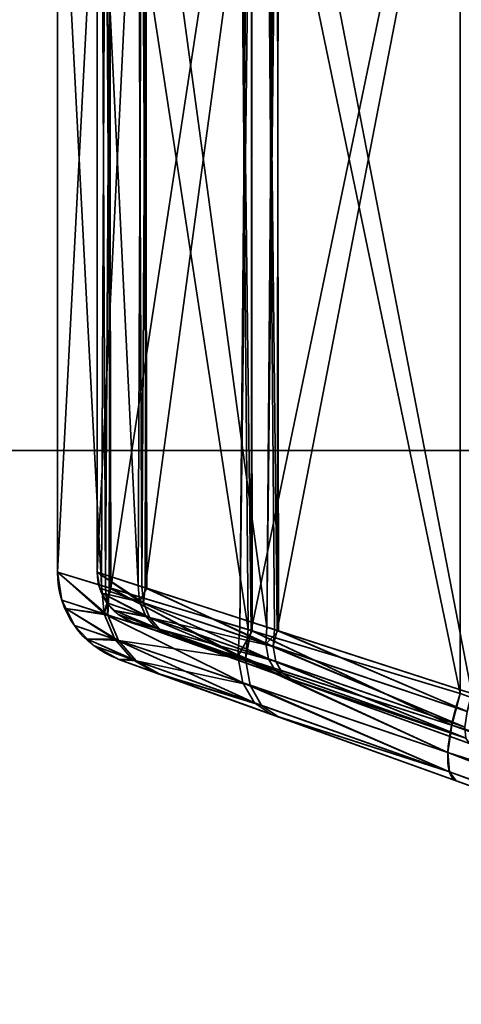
# Model space of a CAD drawing. Header units: millimetres. Extents: x -603 to 3703, y -120 to 249.
# Tile 11 of 256: x -437 to -429, y -40 to -22. Entities that reach past the tile are written whole.
import ezdxf

# ---------------------------------------------------------------- set-up
doc = ezdxf.new("R2010")
doc.units = ezdxf.units.MM
doc.layers.add('151', color=7, linetype='Continuous', true_color=0xffffff)

# ---------------------------------------------------------------- blocks, each defined once
blk = doc.blocks.new('UG_SURFACE_001')
at = {"layer": '151', "color": 252, "linetype": 'Continuous', "lineweight": 35}
for points in [[(602.5, -30, 2213), (602.5, 229.8, 2213), (-602.5, 229.8, 2213), (-602.5, -30, 2213)], [(-452.5, -30, 2063), (-452.5, 229.8, 2063), (452.5, 229.8, 2063), (452.5, -30, 2063)], [(602.5, -30, 2213), (-602.5, -30, 2213), (-452.5, -30, 2063), (452.5, -30, 2063)]]:
    blk.add_3dface(points, dxfattribs=at)
blk = doc.blocks.new('UG_SURFACE_033')
at = {"layer": '151', "color": 252, "linetype": 'Continuous', "lineweight": 35}
for points in [[(-415.457, -9.652, 1014.662), (-415.457, -39.348, 1014.662), (-428.701, -34.585, 1018.722), (-428.701, -14.415, 1018.722)], [(-415.457, -39.348, 1165.338), (-415.457, -9.652, 1165.338), (-428.701, -14.415, 1161.278), (-428.701, -34.585, 1161.278)], [(-428.701, -14.415, 1018.722), (-428.701, -34.585, 1018.722), (-432.647, -33.397, 1020.944)], [(-432.647, -33.397, 1020.944), (-432.625, -15.597, 1020.982), (-428.701, -14.415, 1018.722)], [(-428.701, -34.585, 1161.278), (-428.701, -14.415, 1161.278), (-432.647, -15.603, 1159.056)], [(-432.152, -15.603, 1158.494), (-428.481, -14.415, 1160.561), (-428.481, -34.585, 1160.561)], [(-428.481, -14.415, 1019.439), (-432.131, -15.597, 1021.541), (-432.152, -33.397, 1021.506)], [(-432.152, -33.397, 1021.506), (-428.481, -34.585, 1019.439), (-428.481, -14.415, 1019.439)], [(-432.857, -15.666, 1021.115), (-432.625, -15.597, 1020.982), (-432.647, -33.397, 1020.944)], [(-432.152, -33.397, 1021.506), (-432.131, -15.597, 1021.541), (-432.347, -15.666, 1021.665)], [(-432.705, -15.621, 1159.023), (-435.326, -16.41, 1155.413), (-435.295, -32.6, 1155.391)], [(-432.705, -15.621, 1159.023), (-435.295, -32.6, 1155.391), (-432.857, -33.334, 1158.885)], [(-432.705, -33.379, 1020.977), (-435.295, -16.4, 1024.608), (-432.857, -15.666, 1021.115)], [(-434.644, -16.41, 1155.105), (-432.205, -15.621, 1158.464), (-432.347, -33.334, 1158.335)], [(-432.347, -15.666, 1021.665), (-434.615, -16.4, 1024.915), (-434.644, -32.59, 1024.895)], [(-434.644, -32.59, 1024.895), (-432.205, -33.379, 1021.536), (-432.347, -15.666, 1021.665)], [(-432.857, -33.334, 1158.885), (-432.647, -15.603, 1159.056), (-432.705, -15.621, 1159.023)], [(-432.857, -33.334, 1158.885), (-432.625, -33.403, 1159.019), (-432.647, -15.603, 1159.056)], [(-432.857, -15.666, 1021.115), (-432.647, -33.397, 1020.944), (-432.705, -33.379, 1020.977)], [(-432.647, -15.603, 1159.056), (-432.625, -33.403, 1159.019), (-428.701, -34.585, 1161.278)], [(-432.152, -15.603, 1158.494), (-432.131, -33.404, 1158.459), (-432.347, -33.334, 1158.335)], [(-432.205, -15.621, 1158.464), (-432.152, -15.603, 1158.494), (-432.347, -33.334, 1158.335)], [(-432.205, -33.379, 1021.536), (-432.152, -33.397, 1021.506), (-432.347, -15.666, 1021.665)], [(-428.481, -34.585, 1160.561), (-432.131, -33.404, 1158.459), (-432.152, -15.603, 1158.494)], [(-435.471, -32.546, 1155.139), (-435.394, -16.43, 1155.319), (-436.3, -16.703, 1151)], [(-435.471, -16.454, 1024.861), (-435.394, -32.57, 1024.68), (-436.3, -32.297, 1029)], [(-436.3, -32.297, 1029), (-436.3, -16.703, 1029), (-435.471, -16.454, 1024.861)], [(-435.55, -16.703, 1151), (-434.707, -16.43, 1155.018), (-434.779, -32.546, 1154.85)], [(-434.779, -16.454, 1025.15), (-435.55, -16.703, 1029), (-435.55, -32.297, 1029)], [(-435.55, -32.297, 1029), (-434.707, -32.57, 1024.982), (-434.779, -16.454, 1025.15)], [(-435.471, -16.454, 1024.861), (-435.295, -16.4, 1024.608), (-435.394, -32.57, 1024.68)], [(-435.471, -32.546, 1155.139), (-435.295, -32.6, 1155.391), (-435.394, -16.43, 1155.319)], [(-435.295, -16.4, 1024.608), (-435.326, -32.59, 1024.587), (-435.394, -32.57, 1024.68)], [(-435.295, -32.6, 1155.391), (-435.326, -16.41, 1155.413), (-435.394, -16.43, 1155.319)], [(-432.705, -33.379, 1020.977), (-435.326, -32.59, 1024.587), (-435.295, -16.4, 1024.608)], [(-434.707, -32.57, 1024.982), (-434.615, -16.4, 1024.915), (-434.779, -16.454, 1025.15)], [(-434.707, -16.43, 1155.018), (-434.615, -32.6, 1155.085), (-434.779, -32.546, 1154.85)], [(-434.707, -32.57, 1024.982), (-434.644, -32.59, 1024.895), (-434.615, -16.4, 1024.915)], [(-434.707, -16.43, 1155.018), (-434.644, -16.41, 1155.105), (-434.615, -32.6, 1155.085)], [(-432.347, -33.334, 1158.335), (-434.615, -32.6, 1155.085), (-434.644, -16.41, 1155.105)], [(-436.3, -16.703, 1151), (-436.3, -32.297, 1151), (-435.471, -32.546, 1155.139)], [(-436.3, -32.297, 1029), (-436.3, -32.297, 1151), (-436.3, -16.703, 1151), (-436.3, -16.703, 1029)], [(-434.779, -32.546, 1154.85), (-435.55, -32.297, 1151), (-435.55, -16.703, 1151)], [(-435.55, -16.703, 1029), (-435.55, -16.703, 1151), (-435.55, -32.297, 1151), (-435.55, -32.297, 1029)], [(-436.3, -32.297, 1029), (-435.394, -32.57, 1024.68), (-435.347, -33.105, 1024.786)], [(-435.347, -33.105, 1024.786), (-436.219, -32.825, 1029), (-436.3, -32.297, 1029)], [(-436.3, -32.297, 1151), (-436.219, -32.825, 1151), (-435.421, -33.081, 1155.038)], [(-435.421, -33.081, 1155.038), (-435.471, -32.546, 1155.139), (-436.3, -32.297, 1151)], [(-436.219, -32.825, 1151), (-436.3, -32.297, 1151), (-436.3, -32.297, 1029), (-436.219, -32.825, 1029)], [(-435.503, -32.599, 1029), (-435.55, -32.297, 1029), (-435.55, -32.297, 1151), (-435.503, -32.599, 1151)], [(-435.55, -32.297, 1151), (-434.779, -32.546, 1154.85), (-434.75, -32.852, 1154.792)], [(-434.75, -32.852, 1154.792), (-435.503, -32.599, 1151), (-435.55, -32.297, 1151)], [(-435.55, -32.297, 1029), (-435.503, -32.599, 1029), (-434.68, -32.875, 1025.042)], [(-434.68, -32.875, 1025.042), (-434.707, -32.57, 1024.982), (-435.55, -32.297, 1029)], [(-435.503, -32.599, 1151), (-435.458, -32.69, 1151), (-435.458, -32.69, 1029), (-435.503, -32.599, 1029)], [(-435.458, -32.69, 1151), (-435.503, -32.599, 1151), (-434.75, -32.852, 1154.792)], [(-434.68, -32.875, 1025.042), (-435.503, -32.599, 1029), (-435.458, -32.69, 1029)], [(-435.295, -32.6, 1155.391), (-435.471, -32.546, 1155.139), (-435.421, -33.081, 1155.038)], [(-435.368, -32.872, 1029), (-435.458, -32.69, 1029), (-435.458, -32.69, 1151), (-435.368, -32.872, 1151)], [(-435.458, -32.69, 1151), (-434.75, -32.852, 1154.792), (-434.635, -33.127, 1154.703)], [(-434.635, -33.127, 1154.703), (-435.368, -32.872, 1151), (-435.458, -32.69, 1151)], [(-435.458, -32.69, 1029), (-435.368, -32.872, 1029), (-434.566, -33.151, 1025.135)], [(-434.566, -33.151, 1025.135), (-434.68, -32.875, 1025.042), (-435.458, -32.69, 1029)], [(-435.295, -32.6, 1155.391), (-435.421, -33.081, 1155.038), (-432.899, -33.889, 1158.714)], [(-435.347, -33.105, 1024.786), (-435.394, -32.57, 1024.68), (-435.326, -32.59, 1024.587)], [(-432.751, -33.937, 1021.149), (-435.347, -33.105, 1024.786), (-435.326, -32.59, 1024.587)], [(-435.326, -32.59, 1024.587), (-432.705, -33.379, 1020.977), (-432.751, -33.937, 1021.149)], [(-432.899, -33.889, 1158.714), (-432.857, -33.334, 1158.885), (-435.295, -32.6, 1155.391)], [(-434.75, -32.852, 1154.792), (-434.779, -32.546, 1154.85), (-434.615, -32.6, 1155.085)], [(-432.371, -33.651, 1158.237), (-434.75, -32.852, 1154.792), (-434.615, -32.6, 1155.085)], [(-434.644, -32.59, 1024.895), (-434.707, -32.57, 1024.982), (-434.68, -32.875, 1025.042)], [(-434.644, -32.59, 1024.895), (-434.68, -32.875, 1025.042), (-432.232, -33.698, 1021.635)], [(-432.232, -33.698, 1021.635), (-432.205, -33.379, 1021.536), (-434.644, -32.59, 1024.895)], [(-434.615, -32.6, 1155.085), (-432.347, -33.334, 1158.335), (-432.371, -33.651, 1158.237)], [(-436.14, -32.984, 1029), (-436.219, -32.825, 1029), (-435.347, -33.105, 1024.786)], [(-435.421, -33.081, 1155.038), (-436.219, -32.825, 1151), (-436.14, -32.984, 1151)], [(-436.219, -32.825, 1029), (-436.14, -32.984, 1029), (-436.14, -32.984, 1151), (-436.219, -32.825, 1151)], [(-435.368, -32.872, 1151), (-435.227, -33.019, 1151), (-435.227, -33.019, 1029), (-435.368, -32.872, 1029)], [(-435.227, -33.019, 1151), (-435.368, -32.872, 1151), (-434.635, -33.127, 1154.703)], [(-434.566, -33.151, 1025.135), (-435.368, -32.872, 1029), (-435.227, -33.019, 1029)], [(-432.317, -33.933, 1158.069), (-434.635, -33.127, 1154.703), (-434.75, -32.852, 1154.792)], [(-434.75, -32.852, 1154.792), (-432.371, -33.651, 1158.237), (-432.317, -33.933, 1158.069)], [(-432.232, -33.698, 1021.635), (-434.68, -32.875, 1025.042), (-434.566, -33.151, 1025.135)], [(-436.14, -32.984, 1029), (-435.347, -33.105, 1024.786), (-435.147, -33.587, 1024.949)], [(-435.147, -33.587, 1024.949), (-435.982, -33.303, 1029), (-436.14, -32.984, 1029)], [(-436.14, -32.984, 1151), (-435.982, -33.303, 1151), (-435.219, -33.563, 1154.881)], [(-435.219, -33.563, 1154.881), (-435.421, -33.081, 1155.038), (-436.14, -32.984, 1151)], [(-435.982, -33.303, 1151), (-436.14, -32.984, 1151), (-436.14, -32.984, 1029), (-435.982, -33.303, 1029)], [(-435.156, -33.092, 1029), (-435.227, -33.019, 1029), (-435.227, -33.019, 1151), (-435.156, -33.092, 1151)], [(-435.227, -33.019, 1151), (-434.635, -33.127, 1154.703), (-434.443, -33.346, 1154.59)], [(-434.443, -33.346, 1154.59), (-435.156, -33.092, 1151), (-435.227, -33.019, 1151)], [(-435.227, -33.019, 1029), (-435.156, -33.092, 1029), (-434.377, -33.37, 1025.253)], [(-434.377, -33.37, 1025.253), (-434.566, -33.151, 1025.135), (-435.227, -33.019, 1029)], [(-432.804, -34.383, 1158.419), (-432.899, -33.889, 1158.714), (-435.421, -33.081, 1155.038)], [(-435.421, -33.081, 1155.038), (-435.219, -33.563, 1154.881), (-432.804, -34.383, 1158.419)], [(-435.147, -33.587, 1024.949), (-435.347, -33.105, 1024.786), (-432.751, -33.937, 1021.149)], [(-435.156, -33.092, 1151), (-434.888, -33.238, 1151), (-434.888, -33.238, 1029), (-435.156, -33.092, 1029)], [(-434.888, -33.238, 1151), (-435.156, -33.092, 1151), (-434.443, -33.346, 1154.59)], [(-434.377, -33.37, 1025.253), (-435.156, -33.092, 1029), (-434.888, -33.238, 1029)], [(-434.443, -33.346, 1154.59), (-434.195, -33.487, 1154.465), (-434.888, -33.238, 1151)], [(-434.888, -33.238, 1151), (-434.195, -33.487, 1154.465), (-432.006, -34.275, 1157.601), (-428.526, -35.526, 1159.605)], [(-428.526, -35.526, 1020.395), (-431.878, -34.32, 1022.283), (-434.13, -33.511, 1025.384), (-434.888, -33.238, 1029)], [(-434.888, -33.238, 1029), (-434.888, -33.238, 1151), (-415.158, -40.334, 1163.703), (-428.526, -35.526, 1020.395)], [(-428.526, -35.526, 1159.605), (-415.158, -40.334, 1163.703), (-434.888, -33.238, 1151)], [(-434.888, -33.238, 1029), (-434.13, -33.511, 1025.384), (-434.377, -33.37, 1025.253)], [(-432.19, -34.149, 1157.849), (-434.443, -33.346, 1154.59), (-434.635, -33.127, 1154.703)], [(-434.635, -33.127, 1154.703), (-432.317, -33.933, 1158.069), (-432.19, -34.149, 1157.849)], [(-434.566, -33.151, 1025.135), (-432.181, -33.981, 1021.806), (-432.232, -33.698, 1021.635)], [(-432.181, -33.981, 1021.806), (-434.566, -33.151, 1025.135), (-434.377, -33.37, 1025.253)], [(-435.735, -33.56, 1029), (-435.982, -33.303, 1029), (-435.147, -33.587, 1024.949)], [(-435.219, -33.563, 1154.881), (-435.982, -33.303, 1151), (-435.735, -33.56, 1151)], [(-435.982, -33.303, 1029), (-435.735, -33.56, 1029), (-435.735, -33.56, 1151), (-435.982, -33.303, 1151)], [(-434.195, -33.487, 1154.465), (-434.443, -33.346, 1154.59), (-432.19, -34.149, 1157.849)], [(-432.059, -34.196, 1022.03), (-434.377, -33.37, 1025.253), (-434.13, -33.511, 1025.384)], [(-434.377, -33.37, 1025.253), (-432.059, -34.196, 1022.03), (-432.181, -33.981, 1021.806)], [(-432.625, -33.403, 1159.019), (-432.857, -33.334, 1158.885), (-432.899, -33.889, 1158.714)], [(-432.625, -33.403, 1159.019), (-432.899, -33.889, 1158.714), (-428.862, -35.18, 1161.106)], [(-432.751, -33.937, 1021.149), (-432.705, -33.379, 1020.977), (-432.647, -33.397, 1020.944)], [(-428.862, -35.18, 1018.894), (-432.751, -33.937, 1021.149), (-432.647, -33.397, 1020.944)], [(-432.647, -33.397, 1020.944), (-428.701, -34.585, 1018.722), (-428.862, -35.18, 1018.894)], [(-428.862, -35.18, 1161.106), (-428.701, -34.585, 1161.278), (-432.625, -33.403, 1159.019)], [(-432.371, -33.651, 1158.237), (-432.347, -33.334, 1158.335), (-432.131, -33.404, 1158.459)], [(-428.573, -34.925, 1160.463), (-432.371, -33.651, 1158.237), (-432.131, -33.404, 1158.459)], [(-432.152, -33.397, 1021.506), (-432.205, -33.379, 1021.536), (-432.232, -33.698, 1021.635)], [(-432.152, -33.397, 1021.506), (-432.232, -33.698, 1021.635), (-428.573, -34.925, 1019.537)], [(-428.573, -34.925, 1019.537), (-428.481, -34.585, 1019.439), (-432.152, -33.397, 1021.506)], [(-432.131, -33.404, 1158.459), (-428.481, -34.585, 1160.561), (-428.573, -34.925, 1160.463)], [(-435.735, -33.56, 1029), (-435.147, -33.587, 1024.949), (-434.816, -33.97, 1025.155)], [(-434.816, -33.97, 1025.155), (-435.611, -33.688, 1029), (-435.735, -33.56, 1029)], [(-435.735, -33.56, 1151), (-435.611, -33.688, 1151), (-434.884, -33.946, 1154.684)], [(-434.884, -33.946, 1154.684), (-435.219, -33.563, 1154.881), (-435.735, -33.56, 1151)], [(-435.611, -33.688, 1151), (-435.735, -33.56, 1151), (-435.735, -33.56, 1029), (-435.611, -33.688, 1029)], [(-432.582, -34.761, 1158.034), (-432.804, -34.383, 1158.419), (-435.219, -33.563, 1154.881)], [(-435.219, -33.563, 1154.881), (-434.884, -33.946, 1154.684), (-432.582, -34.761, 1158.034)], [(-434.816, -33.97, 1025.155), (-435.147, -33.587, 1024.949), (-432.662, -34.431, 1021.448)], [(-432.751, -33.937, 1021.149), (-432.662, -34.431, 1021.448), (-435.147, -33.587, 1024.949)], [(-432.19, -34.149, 1157.849), (-432.006, -34.275, 1157.601), (-434.195, -33.487, 1154.465)], [(-434.13, -33.511, 1025.384), (-431.878, -34.32, 1022.283), (-432.059, -34.196, 1022.03)], [(-435.142, -33.944, 1029), (-435.611, -33.688, 1029), (-434.816, -33.97, 1025.155)], [(-434.884, -33.946, 1154.684), (-435.611, -33.688, 1151), (-435.142, -33.944, 1151)], [(-435.611, -33.688, 1029), (-435.142, -33.944, 1029), (-435.142, -33.944, 1151), (-435.611, -33.688, 1151)], [(-432.371, -33.651, 1158.237), (-428.573, -34.925, 1160.463), (-428.614, -35.22, 1160.25)], [(-428.614, -35.22, 1160.25), (-432.317, -33.933, 1158.069), (-432.371, -33.651, 1158.237)], [(-432.232, -33.698, 1021.635), (-432.181, -33.981, 1021.806), (-428.614, -35.22, 1019.75)], [(-428.614, -35.22, 1019.75), (-428.573, -34.925, 1019.537), (-432.232, -33.698, 1021.635)], [(-434.816, -33.97, 1025.155), (-434.384, -34.216, 1025.384), (-435.142, -33.944, 1029)], [(-428.78, -36.232, 1020.395), (-415.412, -41.039, 1163.703), (-435.142, -33.944, 1151), (-435.142, -33.944, 1029)], [(-435.142, -33.944, 1151), (-415.412, -41.039, 1163.703), (-428.78, -36.232, 1159.605)], [(-428.78, -36.232, 1159.605), (-432.26, -34.98, 1157.601), (-434.448, -34.193, 1154.465), (-435.142, -33.944, 1151)], [(-435.142, -33.944, 1029), (-434.384, -34.216, 1025.384), (-432.132, -35.026, 1022.283), (-428.78, -36.232, 1020.395)], [(-435.142, -33.944, 1151), (-434.448, -34.193, 1154.465), (-434.884, -33.946, 1154.684)], [(-432.582, -34.761, 1158.034), (-434.884, -33.946, 1154.684), (-434.448, -34.193, 1154.465)], [(-434.384, -34.216, 1025.384), (-434.816, -33.97, 1025.155), (-432.448, -34.809, 1021.841)], [(-432.662, -34.431, 1021.448), (-432.448, -34.809, 1021.841), (-434.816, -33.97, 1025.155)], [(-432.899, -33.889, 1158.714), (-432.804, -34.383, 1158.419), (-428.933, -35.696, 1160.733)], [(-428.933, -35.696, 1160.733), (-428.862, -35.18, 1161.106), (-432.899, -33.889, 1158.714)], [(-432.751, -33.937, 1021.149), (-428.862, -35.18, 1018.894), (-428.933, -35.696, 1019.267)], [(-428.933, -35.696, 1019.267), (-432.662, -34.431, 1021.448), (-432.751, -33.937, 1021.149)], [(-432.317, -33.933, 1158.069), (-428.614, -35.22, 1160.25), (-428.597, -35.429, 1159.95)], [(-428.597, -35.429, 1159.95), (-432.19, -34.149, 1157.849), (-432.317, -33.933, 1158.069)], [(-432.181, -33.981, 1021.806), (-432.059, -34.196, 1022.03), (-428.597, -35.429, 1020.05)], [(-428.597, -35.429, 1020.05), (-428.614, -35.22, 1019.75), (-432.181, -33.981, 1021.806)], [(-432.006, -34.275, 1157.601), (-432.19, -34.149, 1157.849), (-428.597, -35.429, 1159.95)], [(-434.448, -34.193, 1154.465), (-432.26, -34.98, 1157.601), (-432.582, -34.761, 1158.034)], [(-432.448, -34.809, 1021.841), (-432.132, -35.026, 1022.283), (-434.384, -34.216, 1025.384)], [(-428.597, -35.429, 1020.05), (-432.059, -34.196, 1022.03), (-431.878, -34.32, 1022.283)], [(-428.597, -35.429, 1159.95), (-428.526, -35.526, 1159.605), (-432.006, -34.275, 1157.601)], [(-431.878, -34.32, 1022.283), (-428.526, -35.526, 1020.395), (-428.597, -35.429, 1020.05)], [(-432.804, -34.383, 1158.419), (-432.582, -34.761, 1158.034), (-428.905, -36.063, 1160.209)], [(-428.905, -36.063, 1160.209), (-428.933, -35.696, 1160.733), (-432.804, -34.383, 1158.419)], [(-432.662, -34.431, 1021.448), (-428.933, -35.696, 1019.267), (-428.905, -36.063, 1019.791)], [(-428.905, -36.063, 1019.791), (-432.448, -34.809, 1021.841), (-432.662, -34.431, 1021.448)], [(-428.862, -35.18, 1018.894), (-428.701, -34.585, 1018.722), (-415.457, -39.348, 1014.662)], [(-415.457, -39.348, 1165.338), (-428.701, -34.585, 1161.278), (-428.862, -35.18, 1161.106)], [(-428.905, -36.063, 1160.209), (-432.582, -34.761, 1158.034), (-432.26, -34.98, 1157.601)], [(-432.132, -35.026, 1022.283), (-432.448, -34.809, 1021.841), (-428.905, -36.063, 1019.791)], [(-432.26, -34.98, 1157.601), (-428.78, -36.232, 1159.605), (-428.905, -36.063, 1160.209)], [(-428.905, -36.063, 1019.791), (-428.78, -36.232, 1020.395), (-432.132, -35.026, 1022.283)], [(-428.933, -35.696, 1019.267), (-428.862, -35.18, 1018.894), (-415.37, -40.022, 1014.786)], [(-415.368, -40.027, 1165.225), (-428.862, -35.18, 1161.106), (-428.933, -35.696, 1160.733)], [(-415.457, -39.348, 1014.662), (-415.443, -39.438, 1014.66), (-428.862, -35.18, 1018.894)], [(-415.443, -39.438, 1014.66), (-415.37, -40.022, 1014.786), (-428.862, -35.18, 1018.894)], [(-428.862, -35.18, 1161.106), (-415.368, -40.027, 1165.225), (-415.457, -39.348, 1165.338)], [(-415.37, -40.022, 1014.786), (-415.349, -40.198, 1014.824), (-428.933, -35.696, 1019.267)], [(-415.349, -40.198, 1014.824), (-415.327, -40.502, 1015.016), (-428.933, -35.696, 1019.267)], [(-428.933, -35.696, 1019.267), (-415.336, -40.915, 1015.569), (-415.342, -40.935, 1015.635)], [(-428.933, -35.696, 1019.267), (-415.326, -40.583, 1015.101), (-415.323, -40.742, 1015.267)], [(-415.323, -40.742, 1015.267), (-415.336, -40.915, 1015.569), (-428.933, -35.696, 1019.267)], [(-415.342, -40.935, 1015.635), (-428.905, -36.063, 1019.791), (-428.933, -35.696, 1019.267)], [(-415.327, -40.502, 1015.016), (-415.326, -40.583, 1015.101), (-428.933, -35.696, 1019.267)], [(-428.933, -35.696, 1160.733), (-415.332, -40.882, 1164.504), (-415.323, -40.691, 1164.797)], [(-428.933, -35.696, 1160.733), (-428.905, -36.063, 1160.209), (-415.343, -40.931, 1164.363)], [(-415.343, -40.931, 1164.363), (-415.332, -40.882, 1164.504), (-428.933, -35.696, 1160.733)], [(-428.933, -35.696, 1160.733), (-415.355, -40.128, 1165.208), (-415.368, -40.027, 1165.225)], [(-428.933, -35.696, 1160.733), (-415.331, -40.438, 1165.033), (-415.355, -40.128, 1165.208)], [(-428.933, -35.696, 1160.733), (-415.326, -40.583, 1164.898), (-415.331, -40.438, 1165.033)], [(-415.323, -40.691, 1164.797), (-415.326, -40.583, 1164.898), (-428.933, -35.696, 1160.733)], [(-428.905, -36.063, 1019.791), (-415.365, -41.017, 1015.914), (-415.412, -41.039, 1016.297)], [(-428.905, -36.063, 1019.791), (-415.342, -40.935, 1015.635), (-415.365, -41.017, 1015.914)], [(-415.412, -41.039, 1016.297), (-428.78, -36.232, 1020.395), (-428.905, -36.063, 1019.791)], [(-428.905, -36.063, 1160.209), (-428.78, -36.232, 1159.605), (-415.412, -41.039, 1163.703)], [(-415.412, -41.039, 1163.703), (-415.358, -41.002, 1164.159), (-428.905, -36.063, 1160.209)], [(-415.358, -41.002, 1164.159), (-415.343, -40.931, 1164.363), (-428.905, -36.063, 1160.209)], [(-428.78, -36.232, 1020.395), (-415.412, -41.039, 1016.297), (-415.412, -41.039, 1163.703)]]:
    blk.add_3dface(points, dxfattribs=at)
blk = doc.blocks.new('UG_SURFACE_074')
at = {"layer": '151', "color": 252, "linetype": 'Continuous', "lineweight": 35}
for points in [[(-415.457, -9.652, 1014.662), (-415.457, -39.348, 1014.662), (-428.701, -34.585, 1018.722), (-428.701, -14.415, 1018.722)], [(-415.457, -39.348, 1165.338), (-415.457, -9.652, 1165.338), (-428.701, -14.415, 1161.278), (-428.701, -34.585, 1161.278)], [(-428.701, -14.415, 1018.722), (-428.701, -34.585, 1018.722), (-432.647, -33.397, 1020.944)], [(-432.647, -33.397, 1020.944), (-432.625, -15.597, 1020.982), (-428.701, -14.415, 1018.722)], [(-428.701, -34.585, 1161.278), (-428.701, -14.415, 1161.278), (-432.647, -15.603, 1159.056)], [(-432.152, -15.603, 1158.494), (-428.481, -14.415, 1160.561), (-428.481, -34.585, 1160.561)], [(-428.481, -14.415, 1019.439), (-432.131, -15.597, 1021.541), (-432.152, -33.397, 1021.506)], [(-432.152, -33.397, 1021.506), (-428.481, -34.585, 1019.439), (-428.481, -14.415, 1019.439)], [(-432.857, -15.666, 1021.115), (-432.625, -15.597, 1020.982), (-432.647, -33.397, 1020.944)], [(-432.152, -33.397, 1021.506), (-432.131, -15.597, 1021.541), (-432.347, -15.666, 1021.665)], [(-432.705, -15.621, 1159.023), (-435.326, -16.41, 1155.413), (-435.295, -32.6, 1155.391)], [(-432.705, -15.621, 1159.023), (-435.295, -32.6, 1155.391), (-432.857, -33.334, 1158.885)], [(-432.705, -33.379, 1020.977), (-435.295, -16.4, 1024.608), (-432.857, -15.666, 1021.115)], [(-434.644, -16.41, 1155.105), (-432.205, -15.621, 1158.464), (-432.347, -33.334, 1158.335)], [(-432.347, -15.666, 1021.665), (-434.615, -16.4, 1024.915), (-434.644, -32.59, 1024.895)], [(-434.644, -32.59, 1024.895), (-432.205, -33.379, 1021.536), (-432.347, -15.666, 1021.665)], [(-432.857, -33.334, 1158.885), (-432.647, -15.603, 1159.056), (-432.705, -15.621, 1159.023)], [(-432.857, -33.334, 1158.885), (-432.625, -33.403, 1159.019), (-432.647, -15.603, 1159.056)], [(-432.857, -15.666, 1021.115), (-432.647, -33.397, 1020.944), (-432.705, -33.379, 1020.977)], [(-432.647, -15.603, 1159.056), (-432.625, -33.403, 1159.019), (-428.701, -34.585, 1161.278)], [(-432.152, -15.603, 1158.494), (-432.131, -33.404, 1158.459), (-432.347, -33.334, 1158.335)], [(-432.205, -15.621, 1158.464), (-432.152, -15.603, 1158.494), (-432.347, -33.334, 1158.335)], [(-432.205, -33.379, 1021.536), (-432.152, -33.397, 1021.506), (-432.347, -15.666, 1021.665)], [(-428.481, -34.585, 1160.561), (-432.131, -33.404, 1158.459), (-432.152, -15.603, 1158.494)], [(-435.471, -32.546, 1155.139), (-435.394, -16.43, 1155.319), (-436.3, -16.703, 1151)], [(-435.471, -16.454, 1024.861), (-435.394, -32.57, 1024.68), (-436.3, -32.297, 1029)], [(-436.3, -32.297, 1029), (-436.3, -16.703, 1029), (-435.471, -16.454, 1024.861)], [(-435.55, -16.703, 1151), (-434.707, -16.43, 1155.018), (-434.779, -32.546, 1154.85)], [(-434.779, -16.454, 1025.15), (-435.55, -16.703, 1029), (-435.55, -32.297, 1029)], [(-435.55, -32.297, 1029), (-434.707, -32.57, 1024.982), (-434.779, -16.454, 1025.15)], [(-435.471, -16.454, 1024.861), (-435.295, -16.4, 1024.608), (-435.394, -32.57, 1024.68)], [(-435.471, -32.546, 1155.139), (-435.295, -32.6, 1155.391), (-435.394, -16.43, 1155.319)], [(-435.295, -16.4, 1024.608), (-435.326, -32.59, 1024.587), (-435.394, -32.57, 1024.68)], [(-435.295, -32.6, 1155.391), (-435.326, -16.41, 1155.413), (-435.394, -16.43, 1155.319)], [(-432.705, -33.379, 1020.977), (-435.326, -32.59, 1024.587), (-435.295, -16.4, 1024.608)], [(-434.707, -32.57, 1024.982), (-434.615, -16.4, 1024.915), (-434.779, -16.454, 1025.15)], [(-434.707, -16.43, 1155.018), (-434.615, -32.6, 1155.085), (-434.779, -32.546, 1154.85)], [(-434.707, -32.57, 1024.982), (-434.644, -32.59, 1024.895), (-434.615, -16.4, 1024.915)], [(-434.707, -16.43, 1155.018), (-434.644, -16.41, 1155.105), (-434.615, -32.6, 1155.085)], [(-432.347, -33.334, 1158.335), (-434.615, -32.6, 1155.085), (-434.644, -16.41, 1155.105)], [(-436.3, -16.703, 1151), (-436.3, -32.297, 1151), (-435.471, -32.546, 1155.139)], [(-436.3, -32.297, 1029), (-436.3, -32.297, 1151), (-436.3, -16.703, 1151), (-436.3, -16.703, 1029)], [(-434.779, -32.546, 1154.85), (-435.55, -32.297, 1151), (-435.55, -16.703, 1151)], [(-435.55, -16.703, 1029), (-435.55, -16.703, 1151), (-435.55, -32.297, 1151), (-435.55, -32.297, 1029)], [(-436.3, -32.297, 1029), (-435.394, -32.57, 1024.68), (-435.347, -33.105, 1024.786)], [(-435.347, -33.105, 1024.786), (-436.219, -32.825, 1029), (-436.3, -32.297, 1029)], [(-436.3, -32.297, 1151), (-436.219, -32.825, 1151), (-435.421, -33.081, 1155.038)], [(-435.421, -33.081, 1155.038), (-435.471, -32.546, 1155.139), (-436.3, -32.297, 1151)], [(-436.219, -32.825, 1151), (-436.3, -32.297, 1151), (-436.3, -32.297, 1029), (-436.219, -32.825, 1029)], [(-435.503, -32.599, 1029), (-435.55, -32.297, 1029), (-435.55, -32.297, 1151), (-435.503, -32.599, 1151)], [(-435.55, -32.297, 1151), (-434.779, -32.546, 1154.85), (-434.75, -32.852, 1154.792)], [(-434.75, -32.852, 1154.792), (-435.503, -32.599, 1151), (-435.55, -32.297, 1151)], [(-435.55, -32.297, 1029), (-435.503, -32.599, 1029), (-434.68, -32.875, 1025.042)], [(-434.68, -32.875, 1025.042), (-434.707, -32.57, 1024.982), (-435.55, -32.297, 1029)], [(-435.503, -32.599, 1151), (-435.458, -32.69, 1151), (-435.458, -32.69, 1029), (-435.503, -32.599, 1029)], [(-435.458, -32.69, 1151), (-435.503, -32.599, 1151), (-434.75, -32.852, 1154.792)], [(-434.68, -32.875, 1025.042), (-435.503, -32.599, 1029), (-435.458, -32.69, 1029)], [(-435.295, -32.6, 1155.391), (-435.471, -32.546, 1155.139), (-435.421, -33.081, 1155.038)], [(-435.368, -32.872, 1029), (-435.458, -32.69, 1029), (-435.458, -32.69, 1151), (-435.368, -32.872, 1151)], [(-435.458, -32.69, 1151), (-434.75, -32.852, 1154.792), (-434.635, -33.127, 1154.703)], [(-434.635, -33.127, 1154.703), (-435.368, -32.872, 1151), (-435.458, -32.69, 1151)], [(-435.458, -32.69, 1029), (-435.368, -32.872, 1029), (-434.566, -33.151, 1025.135)], [(-434.566, -33.151, 1025.135), (-434.68, -32.875, 1025.042), (-435.458, -32.69, 1029)], [(-435.295, -32.6, 1155.391), (-435.421, -33.081, 1155.038), (-432.899, -33.889, 1158.714)], [(-435.347, -33.105, 1024.786), (-435.394, -32.57, 1024.68), (-435.326, -32.59, 1024.587)], [(-432.751, -33.937, 1021.149), (-435.347, -33.105, 1024.786), (-435.326, -32.59, 1024.587)], [(-435.326, -32.59, 1024.587), (-432.705, -33.379, 1020.977), (-432.751, -33.937, 1021.149)], [(-432.899, -33.889, 1158.714), (-432.857, -33.334, 1158.885), (-435.295, -32.6, 1155.391)], [(-434.75, -32.852, 1154.792), (-434.779, -32.546, 1154.85), (-434.615, -32.6, 1155.085)], [(-432.371, -33.651, 1158.237), (-434.75, -32.852, 1154.792), (-434.615, -32.6, 1155.085)], [(-434.644, -32.59, 1024.895), (-434.707, -32.57, 1024.982), (-434.68, -32.875, 1025.042)], [(-434.644, -32.59, 1024.895), (-434.68, -32.875, 1025.042), (-432.232, -33.698, 1021.635)], [(-432.232, -33.698, 1021.635), (-432.205, -33.379, 1021.536), (-434.644, -32.59, 1024.895)], [(-434.615, -32.6, 1155.085), (-432.347, -33.334, 1158.335), (-432.371, -33.651, 1158.237)], [(-436.14, -32.984, 1029), (-436.219, -32.825, 1029), (-435.347, -33.105, 1024.786)], [(-435.421, -33.081, 1155.038), (-436.219, -32.825, 1151), (-436.14, -32.984, 1151)], [(-436.219, -32.825, 1029), (-436.14, -32.984, 1029), (-436.14, -32.984, 1151), (-436.219, -32.825, 1151)], [(-435.368, -32.872, 1151), (-435.227, -33.019, 1151), (-435.227, -33.019, 1029), (-435.368, -32.872, 1029)], [(-435.227, -33.019, 1151), (-435.368, -32.872, 1151), (-434.635, -33.127, 1154.703)], [(-434.566, -33.151, 1025.135), (-435.368, -32.872, 1029), (-435.227, -33.019, 1029)], [(-432.317, -33.933, 1158.069), (-434.635, -33.127, 1154.703), (-434.75, -32.852, 1154.792)], [(-434.75, -32.852, 1154.792), (-432.371, -33.651, 1158.237), (-432.317, -33.933, 1158.069)], [(-432.232, -33.698, 1021.635), (-434.68, -32.875, 1025.042), (-434.566, -33.151, 1025.135)], [(-436.14, -32.984, 1029), (-435.347, -33.105, 1024.786), (-435.147, -33.587, 1024.949)], [(-435.147, -33.587, 1024.949), (-435.982, -33.303, 1029), (-436.14, -32.984, 1029)], [(-436.14, -32.984, 1151), (-435.982, -33.303, 1151), (-435.219, -33.563, 1154.881)], [(-435.219, -33.563, 1154.881), (-435.421, -33.081, 1155.038), (-436.14, -32.984, 1151)], [(-435.982, -33.303, 1151), (-436.14, -32.984, 1151), (-436.14, -32.984, 1029), (-435.982, -33.303, 1029)], [(-435.156, -33.092, 1029), (-435.227, -33.019, 1029), (-435.227, -33.019, 1151), (-435.156, -33.092, 1151)], [(-435.227, -33.019, 1151), (-434.635, -33.127, 1154.703), (-434.443, -33.346, 1154.59)], [(-434.443, -33.346, 1154.59), (-435.156, -33.092, 1151), (-435.227, -33.019, 1151)], [(-435.227, -33.019, 1029), (-435.156, -33.092, 1029), (-434.377, -33.37, 1025.253)], [(-434.377, -33.37, 1025.253), (-434.566, -33.151, 1025.135), (-435.227, -33.019, 1029)], [(-432.804, -34.383, 1158.419), (-432.899, -33.889, 1158.714), (-435.421, -33.081, 1155.038)], [(-435.421, -33.081, 1155.038), (-435.219, -33.563, 1154.881), (-432.804, -34.383, 1158.419)], [(-435.147, -33.587, 1024.949), (-435.347, -33.105, 1024.786), (-432.751, -33.937, 1021.149)], [(-435.156, -33.092, 1151), (-434.888, -33.238, 1151), (-434.888, -33.238, 1029), (-435.156, -33.092, 1029)], [(-434.888, -33.238, 1151), (-435.156, -33.092, 1151), (-434.443, -33.346, 1154.59)], [(-434.377, -33.37, 1025.253), (-435.156, -33.092, 1029), (-434.888, -33.238, 1029)], [(-434.443, -33.346, 1154.59), (-434.195, -33.487, 1154.465), (-434.888, -33.238, 1151)], [(-434.888, -33.238, 1151), (-434.195, -33.487, 1154.465), (-432.006, -34.275, 1157.601), (-428.526, -35.526, 1159.605)], [(-428.526, -35.526, 1020.395), (-431.878, -34.32, 1022.283), (-434.13, -33.511, 1025.384), (-434.888, -33.238, 1029)], [(-434.888, -33.238, 1029), (-434.888, -33.238, 1151), (-415.158, -40.334, 1163.703), (-428.526, -35.526, 1020.395)], [(-428.526, -35.526, 1159.605), (-415.158, -40.334, 1163.703), (-434.888, -33.238, 1151)], [(-434.888, -33.238, 1029), (-434.13, -33.511, 1025.384), (-434.377, -33.37, 1025.253)], [(-432.19, -34.149, 1157.849), (-434.443, -33.346, 1154.59), (-434.635, -33.127, 1154.703)], [(-434.635, -33.127, 1154.703), (-432.317, -33.933, 1158.069), (-432.19, -34.149, 1157.849)], [(-434.566, -33.151, 1025.135), (-432.181, -33.981, 1021.806), (-432.232, -33.698, 1021.635)], [(-432.181, -33.981, 1021.806), (-434.566, -33.151, 1025.135), (-434.377, -33.37, 1025.253)], [(-435.735, -33.56, 1029), (-435.982, -33.303, 1029), (-435.147, -33.587, 1024.949)], [(-435.219, -33.563, 1154.881), (-435.982, -33.303, 1151), (-435.735, -33.56, 1151)], [(-435.982, -33.303, 1029), (-435.735, -33.56, 1029), (-435.735, -33.56, 1151), (-435.982, -33.303, 1151)], [(-434.195, -33.487, 1154.465), (-434.443, -33.346, 1154.59), (-432.19, -34.149, 1157.849)], [(-432.059, -34.196, 1022.03), (-434.377, -33.37, 1025.253), (-434.13, -33.511, 1025.384)], [(-434.377, -33.37, 1025.253), (-432.059, -34.196, 1022.03), (-432.181, -33.981, 1021.806)], [(-432.625, -33.403, 1159.019), (-432.857, -33.334, 1158.885), (-432.899, -33.889, 1158.714)], [(-432.625, -33.403, 1159.019), (-432.899, -33.889, 1158.714), (-428.862, -35.18, 1161.106)], [(-432.751, -33.937, 1021.149), (-432.705, -33.379, 1020.977), (-432.647, -33.397, 1020.944)], [(-428.862, -35.18, 1018.894), (-432.751, -33.937, 1021.149), (-432.647, -33.397, 1020.944)], [(-432.647, -33.397, 1020.944), (-428.701, -34.585, 1018.722), (-428.862, -35.18, 1018.894)], [(-428.862, -35.18, 1161.106), (-428.701, -34.585, 1161.278), (-432.625, -33.403, 1159.019)], [(-432.371, -33.651, 1158.237), (-432.347, -33.334, 1158.335), (-432.131, -33.404, 1158.459)], [(-428.573, -34.925, 1160.463), (-432.371, -33.651, 1158.237), (-432.131, -33.404, 1158.459)], [(-432.152, -33.397, 1021.506), (-432.205, -33.379, 1021.536), (-432.232, -33.698, 1021.635)], [(-432.152, -33.397, 1021.506), (-432.232, -33.698, 1021.635), (-428.573, -34.925, 1019.537)], [(-428.573, -34.925, 1019.537), (-428.481, -34.585, 1019.439), (-432.152, -33.397, 1021.506)], [(-432.131, -33.404, 1158.459), (-428.481, -34.585, 1160.561), (-428.573, -34.925, 1160.463)], [(-435.735, -33.56, 1029), (-435.147, -33.587, 1024.949), (-434.816, -33.97, 1025.155)], [(-434.816, -33.97, 1025.155), (-435.611, -33.688, 1029), (-435.735, -33.56, 1029)], [(-435.735, -33.56, 1151), (-435.611, -33.688, 1151), (-434.884, -33.946, 1154.684)], [(-434.884, -33.946, 1154.684), (-435.219, -33.563, 1154.881), (-435.735, -33.56, 1151)], [(-435.611, -33.688, 1151), (-435.735, -33.56, 1151), (-435.735, -33.56, 1029), (-435.611, -33.688, 1029)], [(-432.582, -34.761, 1158.034), (-432.804, -34.383, 1158.419), (-435.219, -33.563, 1154.881)], [(-435.219, -33.563, 1154.881), (-434.884, -33.946, 1154.684), (-432.582, -34.761, 1158.034)], [(-434.816, -33.97, 1025.155), (-435.147, -33.587, 1024.949), (-432.662, -34.431, 1021.448)], [(-432.751, -33.937, 1021.149), (-432.662, -34.431, 1021.448), (-435.147, -33.587, 1024.949)], [(-432.19, -34.149, 1157.849), (-432.006, -34.275, 1157.601), (-434.195, -33.487, 1154.465)], [(-434.13, -33.511, 1025.384), (-431.878, -34.32, 1022.283), (-432.059, -34.196, 1022.03)], [(-435.142, -33.944, 1029), (-435.611, -33.688, 1029), (-434.816, -33.97, 1025.155)], [(-434.884, -33.946, 1154.684), (-435.611, -33.688, 1151), (-435.142, -33.944, 1151)], [(-435.611, -33.688, 1029), (-435.142, -33.944, 1029), (-435.142, -33.944, 1151), (-435.611, -33.688, 1151)], [(-432.371, -33.651, 1158.237), (-428.573, -34.925, 1160.463), (-428.614, -35.22, 1160.25)], [(-428.614, -35.22, 1160.25), (-432.317, -33.933, 1158.069), (-432.371, -33.651, 1158.237)], [(-432.232, -33.698, 1021.635), (-432.181, -33.981, 1021.806), (-428.614, -35.22, 1019.75)], [(-428.614, -35.22, 1019.75), (-428.573, -34.925, 1019.537), (-432.232, -33.698, 1021.635)], [(-434.816, -33.97, 1025.155), (-434.384, -34.216, 1025.384), (-435.142, -33.944, 1029)], [(-428.78, -36.232, 1020.395), (-415.412, -41.039, 1163.703), (-435.142, -33.944, 1151), (-435.142, -33.944, 1029)], [(-435.142, -33.944, 1151), (-415.412, -41.039, 1163.703), (-428.78, -36.232, 1159.605)], [(-428.78, -36.232, 1159.605), (-432.26, -34.98, 1157.601), (-434.448, -34.193, 1154.465), (-435.142, -33.944, 1151)], [(-435.142, -33.944, 1029), (-434.384, -34.216, 1025.384), (-432.132, -35.026, 1022.283), (-428.78, -36.232, 1020.395)], [(-435.142, -33.944, 1151), (-434.448, -34.193, 1154.465), (-434.884, -33.946, 1154.684)], [(-432.582, -34.761, 1158.034), (-434.884, -33.946, 1154.684), (-434.448, -34.193, 1154.465)], [(-434.384, -34.216, 1025.384), (-434.816, -33.97, 1025.155), (-432.448, -34.809, 1021.841)], [(-432.662, -34.431, 1021.448), (-432.448, -34.809, 1021.841), (-434.816, -33.97, 1025.155)], [(-432.899, -33.889, 1158.714), (-432.804, -34.383, 1158.419), (-428.933, -35.696, 1160.733)], [(-428.933, -35.696, 1160.733), (-428.862, -35.18, 1161.106), (-432.899, -33.889, 1158.714)], [(-432.751, -33.937, 1021.149), (-428.862, -35.18, 1018.894), (-428.933, -35.696, 1019.267)], [(-428.933, -35.696, 1019.267), (-432.662, -34.431, 1021.448), (-432.751, -33.937, 1021.149)], [(-432.317, -33.933, 1158.069), (-428.614, -35.22, 1160.25), (-428.597, -35.429, 1159.95)], [(-428.597, -35.429, 1159.95), (-432.19, -34.149, 1157.849), (-432.317, -33.933, 1158.069)], [(-432.181, -33.981, 1021.806), (-432.059, -34.196, 1022.03), (-428.597, -35.429, 1020.05)], [(-428.597, -35.429, 1020.05), (-428.614, -35.22, 1019.75), (-432.181, -33.981, 1021.806)], [(-432.006, -34.275, 1157.601), (-432.19, -34.149, 1157.849), (-428.597, -35.429, 1159.95)], [(-434.448, -34.193, 1154.465), (-432.26, -34.98, 1157.601), (-432.582, -34.761, 1158.034)], [(-432.448, -34.809, 1021.841), (-432.132, -35.026, 1022.283), (-434.384, -34.216, 1025.384)], [(-428.597, -35.429, 1020.05), (-432.059, -34.196, 1022.03), (-431.878, -34.32, 1022.283)], [(-428.597, -35.429, 1159.95), (-428.526, -35.526, 1159.605), (-432.006, -34.275, 1157.601)], [(-431.878, -34.32, 1022.283), (-428.526, -35.526, 1020.395), (-428.597, -35.429, 1020.05)], [(-432.804, -34.383, 1158.419), (-432.582, -34.761, 1158.034), (-428.905, -36.063, 1160.209)], [(-428.905, -36.063, 1160.209), (-428.933, -35.696, 1160.733), (-432.804, -34.383, 1158.419)], [(-432.662, -34.431, 1021.448), (-428.933, -35.696, 1019.267), (-428.905, -36.063, 1019.791)], [(-428.905, -36.063, 1019.791), (-432.448, -34.809, 1021.841), (-432.662, -34.431, 1021.448)], [(-428.862, -35.18, 1018.894), (-428.701, -34.585, 1018.722), (-415.457, -39.348, 1014.662)], [(-415.457, -39.348, 1165.338), (-428.701, -34.585, 1161.278), (-428.862, -35.18, 1161.106)], [(-428.905, -36.063, 1160.209), (-432.582, -34.761, 1158.034), (-432.26, -34.98, 1157.601)], [(-432.132, -35.026, 1022.283), (-432.448, -34.809, 1021.841), (-428.905, -36.063, 1019.791)], [(-432.26, -34.98, 1157.601), (-428.78, -36.232, 1159.605), (-428.905, -36.063, 1160.209)], [(-428.905, -36.063, 1019.791), (-428.78, -36.232, 1020.395), (-432.132, -35.026, 1022.283)], [(-428.933, -35.696, 1019.267), (-428.862, -35.18, 1018.894), (-415.37, -40.022, 1014.786)], [(-415.368, -40.027, 1165.225), (-428.862, -35.18, 1161.106), (-428.933, -35.696, 1160.733)], [(-415.457, -39.348, 1014.662), (-415.443, -39.438, 1014.66), (-428.862, -35.18, 1018.894)], [(-415.443, -39.438, 1014.66), (-415.37, -40.022, 1014.786), (-428.862, -35.18, 1018.894)], [(-428.862, -35.18, 1161.106), (-415.368, -40.027, 1165.225), (-415.457, -39.348, 1165.338)], [(-415.37, -40.022, 1014.786), (-415.349, -40.198, 1014.824), (-428.933, -35.696, 1019.267)], [(-415.349, -40.198, 1014.824), (-415.327, -40.502, 1015.016), (-428.933, -35.696, 1019.267)], [(-428.933, -35.696, 1019.267), (-415.336, -40.915, 1015.569), (-415.342, -40.935, 1015.635)], [(-428.933, -35.696, 1019.267), (-415.326, -40.583, 1015.101), (-415.323, -40.742, 1015.267)], [(-415.323, -40.742, 1015.267), (-415.336, -40.915, 1015.569), (-428.933, -35.696, 1019.267)], [(-415.342, -40.935, 1015.635), (-428.905, -36.063, 1019.791), (-428.933, -35.696, 1019.267)], [(-415.327, -40.502, 1015.016), (-415.326, -40.583, 1015.101), (-428.933, -35.696, 1019.267)], [(-428.933, -35.696, 1160.733), (-415.332, -40.882, 1164.504), (-415.323, -40.691, 1164.797)], [(-428.933, -35.696, 1160.733), (-428.905, -36.063, 1160.209), (-415.343, -40.931, 1164.363)], [(-415.343, -40.931, 1164.363), (-415.332, -40.882, 1164.504), (-428.933, -35.696, 1160.733)], [(-428.933, -35.696, 1160.733), (-415.355, -40.128, 1165.208), (-415.368, -40.027, 1165.225)], [(-428.933, -35.696, 1160.733), (-415.331, -40.438, 1165.033), (-415.355, -40.128, 1165.208)], [(-428.933, -35.696, 1160.733), (-415.326, -40.583, 1164.898), (-415.331, -40.438, 1165.033)], [(-415.323, -40.691, 1164.797), (-415.326, -40.583, 1164.898), (-428.933, -35.696, 1160.733)], [(-428.905, -36.063, 1019.791), (-415.365, -41.017, 1015.914), (-415.412, -41.039, 1016.297)], [(-428.905, -36.063, 1019.791), (-415.342, -40.935, 1015.635), (-415.365, -41.017, 1015.914)], [(-415.412, -41.039, 1016.297), (-428.78, -36.232, 1020.395), (-428.905, -36.063, 1019.791)], [(-428.905, -36.063, 1160.209), (-428.78, -36.232, 1159.605), (-415.412, -41.039, 1163.703)], [(-415.412, -41.039, 1163.703), (-415.358, -41.002, 1164.159), (-428.905, -36.063, 1160.209)], [(-415.358, -41.002, 1164.159), (-415.343, -40.931, 1164.363), (-428.905, -36.063, 1160.209)], [(-428.78, -36.232, 1020.395), (-415.412, -41.039, 1016.297), (-415.412, -41.039, 1163.703)]]:
    blk.add_3dface(points, dxfattribs=at)
blk = doc.blocks.new('UG_SURFACE_078')
at = {"layer": '151', "color": 252, "linetype": 'Continuous', "lineweight": 35}
for points in [[(-467.5, -30, 2076), (467.5, -30, 2076), (466, -30, 2074.5), (-466, -30, 2074.5)], [(-467.5, -30, 2076), (-467.5, -46.92, 2076), (467.5, -46.92, 2076), (467.5, -30, 2076)], [(-466, -30, 2074.5), (466, -30, 2074.5), (466, -46.92, 2074.5), (-466, -46.92, 2074.5)]]:
    blk.add_3dface(points, dxfattribs=at)

msp = doc.modelspace()

# ---------------------------------------------------------------- linework, layer by layer
at = {"layer": '151', "color": 252, "linetype": 'Continuous', "lineweight": -3, "true_color": 0x939598}
for p, q in [((-428.701, -34.585, 1161.278), (-428.701, -14.415, 1161.278)), ((-428.701, -34.585, 1018.722), (-428.701, -14.415, 1018.722)), ((-428.701, -34.585, 1018.722), (-428.701, -14.415, 1018.722)), ((-428.701, -34.585, 1161.278), (-428.701, -14.415, 1161.278)), ((-436.3, -16.703, 1029), (-436.3, -32.297, 1029)), ((-436.3, -16.703, 1151), (-436.3, -32.297, 1151)), ((-436.3, -16.703, 1029), (-436.3, -32.297, 1029)), ((-436.3, -16.703, 1151), (-436.3, -32.297, 1151)), ((-435.55, -16.703, 1029), (-435.55, -32.297, 1029)), ((-435.55, -16.703, 1151), (-435.55, -32.297, 1151)), ((-435.55, -16.703, 1029), (-435.55, -32.297, 1029)), ((-435.55, -16.703, 1151), (-435.55, -32.297, 1151)), ((-602.5, -30, 2213), (602.5, -30, 2213)), ((467.5, -30, 2076), (-467.5, -30, 2076)), ((466, -30, 2074.5), (-466, -30, 2074.5)), ((452.5, -30, 2063), (-452.5, -30, 2063)), ((-436.3, -32.297, 1029), (-436.3, -32.297, 1151)), ((-436.3, -32.297, 1029), (-436.3, -32.297, 1151)), ((-435.55, -32.297, 1029), (-435.55, -32.297, 1151)), ((-435.55, -32.297, 1029), (-435.55, -32.297, 1151)), ((-434.888, -33.238, 1151), (-434.888, -33.238, 1029)), ((-434.888, -33.238, 1151), (-434.888, -33.238, 1029)), ((-435.142, -33.944, 1151), (-435.142, -33.944, 1029)), ((-435.142, -33.944, 1151), (-435.142, -33.944, 1029)), ((-415.457, -39.348, 1014.662), (-428.701, -34.585, 1018.722)), ((-428.701, -34.585, 1161.278), (-415.457, -39.348, 1165.338)), ((-415.457, -39.348, 1014.662), (-428.701, -34.585, 1018.722)), ((-428.701, -34.585, 1161.278), (-415.457, -39.348, 1165.338)), ((-415.412, -41.039, 1163.703), (-428.78, -36.232, 1159.605)), ((-428.78, -36.232, 1020.395), (-415.412, -41.039, 1016.297)), ((-428.78, -36.232, 1020.395), (-415.412, -41.039, 1016.297)), ((-415.412, -41.039, 1163.703), (-428.78, -36.232, 1159.605))]:
    msp.add_line(p, q, dxfattribs=at)
at = {"layer": '151', "color": 252, "linetype": 'Continuous', "lineweight": -3, "true_color": 0x939598, "extrusion": (0, 0, -1)}
for centre, radius, end in [((434.55, -32.297, -1151), 1.75, 0), ((434.55, -32.297, -1029), 1.75, 360), ((434.55, -32.297, -1029), 1.75, 360), ((434.55, -32.297, -1151), 1.75, 0), ((434.55, -32.297, -1151), 1, 0), ((434.55, -32.297, -1029), 1, 0), ((434.55, -32.297, -1029), 1, 0), ((434.55, -32.297, -1151), 1, 0)]:
    msp.add_arc(centre, radius, 289.78, end, dxfattribs=at)
at = {"layer": '151', "color": 252, "linetype": 'Continuous', "lineweight": -3, "true_color": 0x939598, "extrusion": (0.904133, -0.325152, -0.277164)}
msp.add_arc((-177.448, 871.987, -658.71), 1.75, 180, 264.3078, dxfattribs=at)
msp.add_arc((-177.448, 871.987, -658.71), 1.75, 180, 264.3078, dxfattribs=at)
at = {"layer": '151', "color": 252, "linetype": 'Continuous', "lineweight": -3, "true_color": 0x939598, "extrusion": (-0.904133, 0.325152, -0.277164)}
msp.add_arc((177.448, 1222.607, 54.493), 1.75, 0, 84.3078, dxfattribs=at)
msp.add_arc((177.448, 1222.607, 54.493), 1.75, 0, 84.3078, dxfattribs=at)
at = {"layer": '151', "color": 252, "linetype": 'Continuous', "lineweight": -3, "true_color": 0x939598, "extrusion": (0.2883, 0.95754, 0)}
for centre, start_param, end_param in [((-425.55, -35.534, 1151), 3.141593, 4.414932), ((-425.55, -35.534, 1029), 1.868253, 3.141593), ((-425.55, -35.534, 1029), 1.868253, 3.141593), ((-425.55, -35.534, 1151), 3.141593, 4.414932)]:
    msp.add_ellipse(centre, major_axis=(10.75, -3.237), ratio=0.95754, start_param=start_param, end_param=end_param, dxfattribs=at)
at = {"layer": '151', "color": 252, "linetype": 'Continuous', "lineweight": -3, "true_color": 0x939598, "extrusion": (0.307938, 0.951406, 0)}
for centre, start_param, end_param in [((-425.55, -35.534, 1151), 3.141593, 4.414932), ((-425.55, -35.534, 1029), 1.868253, 3.141593), ((-425.55, -35.534, 1029), 1.868253, 3.141593), ((-425.55, -35.534, 1151), 3.141593, 4.414932)]:
    msp.add_ellipse(centre, major_axis=(10, -3.237), ratio=0.951406, start_param=start_param, end_param=end_param, dxfattribs=at)
at = {"layer": '151', "color": 252, "linetype": 'Continuous', "lineweight": -3, "true_color": 0x939598, "extrusion": (-0.33841, -0.940999, 0)}
for centre, start_param, end_param in [((-425.888, -36.475, 1151), 1.868253, 3.141593), ((-425.888, -36.475, 1029), 3.141593, 4.414932), ((-425.888, -36.475, 1029), 3.141593, 4.414932), ((-425.888, -36.475, 1151), 1.868253, 3.141593), ((-426.142, -37.18, 1029), 3.141593, 4.414932), ((-426.142, -37.18, 1151), 1.868253, 3.141593), ((-426.142, -37.18, 1029), 3.141593, 4.414932), ((-426.142, -37.18, 1151), 1.868253, 3.141593)]:
    msp.add_ellipse(centre, major_axis=(9, -3.237), ratio=0.940999, start_param=start_param, end_param=end_param, dxfattribs=at)

# ---------------------------------------------------------------- block references
at = {"layer": '151', "color": 252, "linetype": 'Continuous', "lineweight": -3, "true_color": 0x939598}
for name in ['UG_SURFACE_001', 'UG_SURFACE_078', 'UG_SURFACE_033', 'UG_SURFACE_074']:
    msp.add_blockref(name, (0, 0), dxfattribs=at)

doc.saveas('drawing.dxf')
